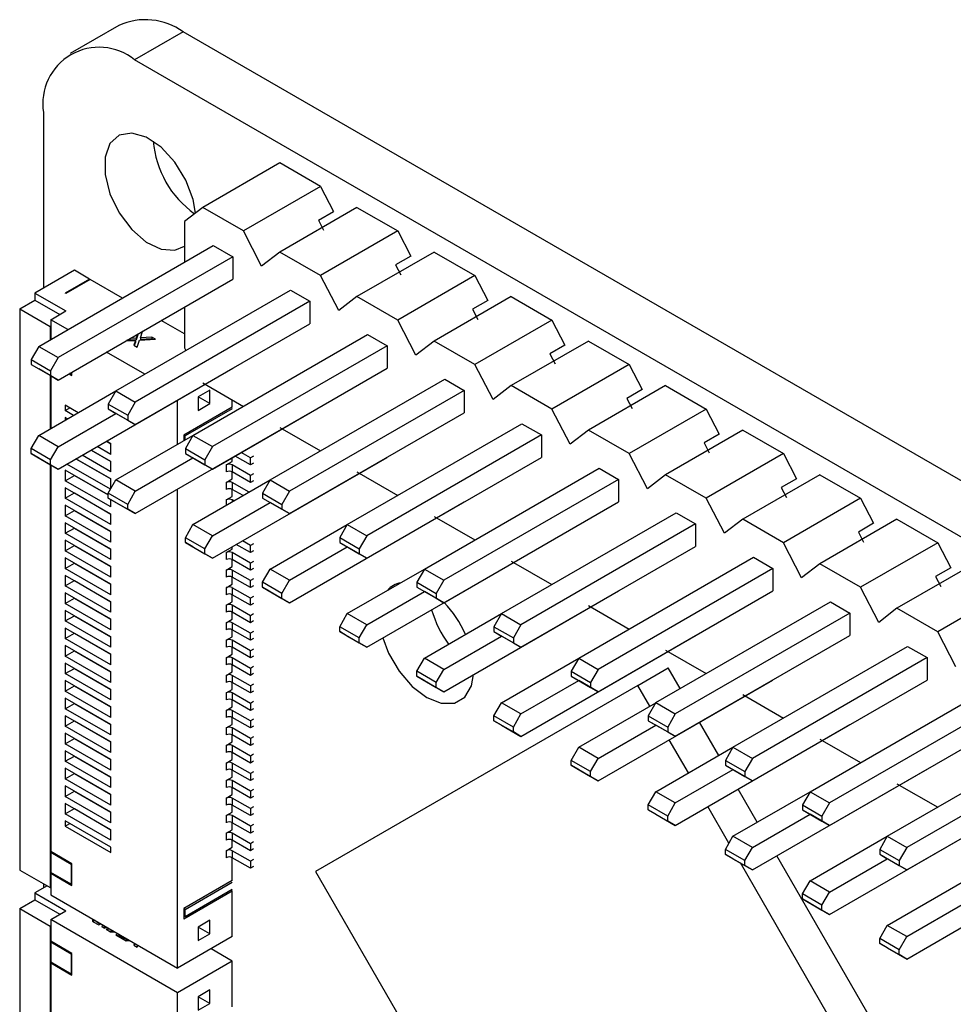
# Model space of a CAD drawing. Header units: millimetres. Extents: x 3 to 207, y 3 to 294.
# Tile 29 of 94: x 153 to 164, y 114 to 126. Entities that reach past the tile are written whole.
import ezdxf

# ---------------------------------------------------------------- set-up
doc = ezdxf.new("R2010")
doc.units = ezdxf.units.MM
doc.layers.add('几何体', color=7, linetype='Continuous')

msp = doc.modelspace()

# ---------------------------------------------------------------- linework, layer by layer
at = {"layer": '几何体'}
for p, q in [((154.6202, 125.4873), (154.0545, 125.1607)), ((155.3701, 125.413), (154.8044, 125.0864)), ((186.8147, 107.2604), (155.3701, 125.413)), ((177.383, 112.0521), (154.8044, 125.0864)), ((153.7438, 124.4739), (153.7438, 122.4301)), ((156.4951, 123.8867), (155.5971, 123.3683)), ((156.9689, 123.6132), (156.4951, 123.8867)), ((156.9689, 123.6132), (156.0709, 123.0948)), ((156.9689, 123.6132), (157.1204, 123.3216)), ((155.5971, 123.3683), (155.385, 123.2049)), ((156.0709, 123.0948), (155.5971, 123.3683)), ((157.3932, 123.3683), (156.4951, 122.8499)), ((156.9436, 123.2195), (157.1204, 123.3216)), ((157.3932, 123.3683), (157.8669, 123.0948)), ((156.9436, 123.2195), (157.0042, 123.1029)), ((155.385, 123.2049), (155.385, 122.7314)), ((156.283, 122.6865), (156.0709, 123.0948)), ((157.8669, 123.0948), (156.9689, 122.5764)), ((157.8669, 123.0948), (158.0184, 122.8032)), ((153.6879, 121.7517), (155.7208, 122.9253)), ((155.7208, 122.9253), (155.9471, 122.7947)), ((155.9471, 122.7947), (153.9142, 121.6211)), ((155.9471, 122.7947), (155.9471, 122.5334)), ((156.4951, 122.8499), (156.283, 122.6865)), ((156.9689, 122.5764), (156.4951, 122.8499)), ((158.2912, 122.8499), (157.3932, 122.3314)), ((158.0184, 122.8032), (157.8417, 122.7011)), ((158.2912, 122.8499), (158.7649, 122.5764)), ((154.103, 122.6375), (153.6434, 122.3722)), ((154.2798, 122.5355), (154.103, 122.6375)), ((157.8417, 122.7011), (157.9023, 122.5845)), ((153.9142, 121.3598), (155.9471, 122.5334)), ((154.2798, 122.5355), (153.9969, 122.3722)), ((154.2868, 122.5314), (154.004, 122.3681)), ((154.2798, 122.5273), (154.2798, 122.5355)), ((154.6627, 122.3144), (154.2868, 122.5314)), ((157.181, 122.1681), (156.9689, 122.5764)), ((158.7649, 122.5764), (157.8669, 122.0579)), ((158.7649, 122.5764), (158.9165, 122.2848)), ((154.5859, 121.2333), (156.6189, 122.4069)), ((156.6189, 122.4069), (156.8451, 122.2763)), ((153.4666, 122.1885), (153.6434, 122.2905)), ((153.6434, 122.3722), (154.0049, 122.1635)), ((153.6434, 122.3722), (153.6434, 122.2905)), ((153.6434, 122.2905), (153.9341, 122.1227)), ((154.004, 122.3681), (153.9969, 122.3722)), ((157.3932, 122.3314), (157.181, 122.1681)), ((157.8669, 122.0579), (157.3932, 122.3314)), ((159.1892, 122.3314), (158.2912, 121.813)), ((159.1892, 122.3314), (159.663, 122.0579)), ((153.4666, 122.1885), (153.821, 121.9839)), ((153.4666, 122.1885), (153.4666, 115.6562)), ((156.8451, 122.2763), (154.8122, 121.1027)), ((155.385, 122.2089), (155.385, 121.7352)), ((156.8451, 122.2763), (156.8451, 122.015)), ((158.9165, 122.2848), (158.7397, 122.1827)), ((158.7397, 122.1827), (158.8003, 122.0661)), ((153.8281, 122.0615), (154.0049, 122.1635)), ((154.0263, 121.947), (153.8281, 122.0615)), ((153.8281, 122.0615), (153.8281, 121.8326)), ((153.8281, 121.988), (153.821, 121.9839)), ((153.821, 121.9839), (153.821, 121.8286)), ((154.8122, 120.8414), (156.8451, 122.015)), ((155.385, 121.8974), (155.1152, 122.0532)), ((158.0791, 121.6497), (157.8669, 122.0579)), ((159.663, 122.0579), (158.7649, 121.5395)), ((159.663, 122.0579), (159.8145, 121.7663)), ((154.8227, 121.8486), (154.754, 121.8446)), ((154.8464, 121.8979), (154.8227, 121.8281)), ((154.8378, 121.893), (154.8227, 121.8486)), ((154.8227, 121.8486), (154.8227, 121.8281)), ((154.8626, 121.8239), (155.0488, 121.8346)), ((154.8719, 121.8514), (154.8961, 121.9228)), ((155.0063, 121.8591), (154.8719, 121.8514)), ((154.8719, 121.8514), (154.8719, 121.831)), ((155.0063, 121.8387), (154.8719, 121.831)), ((154.8903, 121.9057), (154.875, 121.9145)), ((154.8961, 121.9228), (154.8927, 121.9247)), ((155.0488, 121.8346), (155.0063, 121.8591)), ((155.0063, 121.8591), (155.0063, 121.8387)), ((155.0166, 121.8328), (155.0063, 121.8387)), ((155.484, 120.7149), (157.5169, 121.8885)), ((157.5169, 121.8885), (157.7432, 121.7579)), ((153.6879, 121.7517), (153.5995, 121.5986)), ((153.6879, 121.7517), (153.9142, 121.6211)), ((154.7039, 121.8157), (154.7054, 121.8149)), ((154.7054, 121.8149), (154.8134, 121.8211)), ((154.8227, 121.8281), (154.7147, 121.8219)), ((154.8134, 121.8211), (154.794, 121.7637)), ((154.794, 121.7637), (154.8343, 121.7405)), ((154.8134, 121.8007), (154.7998, 121.7604)), ((154.8134, 121.8211), (154.8134, 121.8007)), ((154.8343, 121.7405), (154.8626, 121.8239)), ((155.385, 121.7352), (155.4012, 121.7039)), ((157.7432, 121.7579), (155.7102, 120.5843)), ((157.7432, 121.7579), (157.7432, 121.4966)), ((158.2912, 121.813), (158.0791, 121.6497)), ((158.7649, 121.5395), (158.2912, 121.813)), ((160.0872, 121.813), (159.1892, 121.2946)), ((159.8145, 121.7663), (159.6377, 121.6643)), ((160.0872, 121.813), (160.561, 121.5395)), ((153.9142, 121.6211), (153.8258, 121.468)), ((154.9243, 121.4286), (154.4788, 121.6858)), ((159.6377, 121.6643), (159.6983, 121.5476)), ((153.5995, 121.5986), (153.8258, 121.468)), ((153.5995, 121.5986), (153.5995, 121.5415)), ((153.5995, 121.5415), (153.8258, 121.4109)), ((153.5995, 121.5415), (153.6879, 121.4904)), ((153.9142, 121.3598), (153.6879, 121.4904)), ((153.9142, 120.3228), (155.9471, 121.4964)), ((155.7102, 120.323), (157.7432, 121.4966)), ((155.9471, 121.4966), (155.9471, 121.4964)), ((158.9771, 121.1313), (158.7649, 121.5395)), ((160.561, 121.5395), (159.663, 121.0211)), ((160.561, 121.5395), (160.7125, 121.2479)), ((153.821, 121.4136), (153.821, 120.7916)), ((153.8258, 121.468), (153.8258, 121.4109)), ((153.8258, 121.4109), (153.9142, 121.3598)), ((153.8281, 121.4095), (153.8281, 120.7956)), ((154.0408, 121.4329), (154.0734, 121.414)), ((154.0663, 121.4263), (154.0478, 121.437)), ((154.0663, 121.4476), (154.0663, 121.4263)), ((154.0663, 121.4263), (154.0734, 121.4304)), ((154.0734, 121.414), (154.0734, 121.4517)), ((155.5971, 121.3269), (156.0709, 121.0534)), ((156.382, 120.1965), (158.4149, 121.3701)), ((158.4149, 121.3701), (158.6412, 121.2394)), ((159.1892, 121.2946), (158.9771, 121.1313)), ((159.663, 121.0211), (159.1892, 121.2946)), ((160.9853, 121.2946), (160.0872, 120.7762)), ((160.9853, 121.2946), (161.459, 121.0211)), ((153.6879, 120.7147), (154.5858, 121.2331)), ((154.5859, 121.2333), (154.4976, 121.0802)), ((154.5859, 121.2333), (154.8122, 121.1027)), ((155.6809, 121.2421), (155.5447, 121.1634)), ((155.5447, 121.1634), (155.5447, 121.0061)), ((155.6809, 121.0848), (155.5447, 121.1634)), ((155.6809, 121.0848), (155.6809, 121.2421)), ((158.6412, 121.2394), (156.6083, 120.0658)), ((158.6412, 121.2394), (158.6412, 120.9781)), ((160.7125, 121.2479), (160.5357, 121.1459)), ((160.5357, 121.1459), (160.5964, 121.0292)), ((153.9969, 121.0658), (153.9969, 121.0045)), ((154.1465, 120.9794), (153.9969, 121.0658)), ((153.9969, 121.0045), (154.05, 121.0352)), ((154.4976, 121.0802), (154.7238, 120.9496)), ((154.4976, 121.0802), (154.4976, 121.0231)), ((154.8122, 121.1027), (154.7238, 120.9496)), ((155.3051, 120.6115), (155.3051, 121.1257)), ((155.9415, 121.0454), (155.3758, 120.7189)), ((155.5447, 121.0061), (155.6809, 121.0848)), ((155.9415, 121.0454), (155.9415, 121.1281)), ((153.9142, 120.5841), (154.5861, 120.972)), ((154.0934, 120.9488), (153.9969, 121.0045)), ((154.0227, 120.908), (153.9969, 120.9229)), ((153.9969, 120.9229), (153.9969, 120.8931)), ((154.4976, 121.0231), (154.7238, 120.8924)), ((154.4976, 121.0231), (154.5859, 120.972)), ((154.8122, 120.8414), (154.5859, 120.972)), ((154.7238, 120.9496), (154.7238, 120.8924)), ((154.8122, 119.8044), (156.8451, 120.978)), ((155.9415, 121.025), (155.3935, 120.7087)), ((156.6083, 119.8046), (158.6412, 120.9781)), ((159.8751, 120.6129), (159.663, 121.0211)), ((161.459, 121.0211), (160.561, 120.5027)), ((161.459, 121.0211), (161.6105, 120.7295)), ((154.7238, 120.8924), (154.8122, 120.8414)), ((156.4951, 120.8085), (156.9689, 120.535)), ((157.28, 119.6781), (159.313, 120.8516)), ((159.313, 120.8516), (159.5392, 120.721)), ((153.5995, 120.5616), (153.6879, 120.7147)), ((153.9142, 120.5841), (153.6879, 120.7147)), ((154.5859, 120.1963), (155.4838, 120.7146)), ((155.3758, 120.7189), (155.3758, 120.6523)), ((155.3935, 120.7087), (155.3758, 120.7189)), ((155.3935, 120.6625), (155.3935, 120.7087)), ((155.484, 120.7149), (155.3956, 120.5618)), ((155.484, 120.7149), (155.7102, 120.5843)), ((159.5392, 120.721), (157.5063, 119.5474)), ((159.5392, 120.721), (159.5392, 120.4597)), ((160.0872, 120.7762), (159.8751, 120.6129)), ((160.561, 120.5027), (160.0872, 120.7762)), ((161.8833, 120.7762), (160.9853, 120.2578)), ((161.6105, 120.7295), (161.4338, 120.6274)), ((161.8833, 120.7762), (162.357, 120.5027)), ((153.8258, 120.431), (153.9142, 120.5841)), ((154.5273, 120.4943), (154.3692, 120.5855)), ((154.5273, 120.6167), (154.4753, 120.6467)), ((154.4753, 120.6467), (154.5273, 120.6167)), ((154.5273, 120.4943), (154.5273, 120.6167)), ((155.7102, 120.5843), (155.6219, 120.4312)), ((161.4338, 120.6274), (161.4944, 120.5108)), ((153.8258, 120.431), (153.5995, 120.5616)), ((153.5995, 120.5045), (153.5995, 120.5616)), ((153.5995, 120.5045), (153.8258, 120.3738)), ((153.6879, 120.4534), (153.5995, 120.5045)), ((154.5273, 120.2901), (154.1924, 120.4834)), ((154.5273, 120.4126), (154.2985, 120.5447)), ((154.2985, 120.5447), (154.5273, 120.4126)), ((155.3956, 120.5618), (155.6219, 120.4312)), ((155.3956, 120.5618), (155.3956, 120.5046)), ((155.3956, 120.5046), (155.6219, 120.374)), ((155.3956, 120.5046), (155.484, 120.4536)), ((155.7102, 119.286), (157.7432, 120.4596)), ((155.9415, 120.4126), (155.9415, 120.4563)), ((156.1536, 120.3718), (155.9744, 120.4753)), ((156.1536, 120.4535), (156.0451, 120.5161)), ((156.189, 120.4739), (156.1536, 120.4535)), ((157.5063, 119.2861), (159.5392, 120.4597)), ((160.7731, 120.0944), (160.561, 120.5027)), ((162.357, 120.5027), (161.459, 119.9843)), ((162.357, 120.5027), (162.5086, 120.2111)), ((153.6879, 120.4534), (153.9142, 120.3228)), ((153.821, 120.3766), (153.821, 115.4516)), ((153.8258, 120.3738), (153.8258, 120.431)), ((153.9142, 120.3228), (153.8258, 120.3738)), ((153.8281, 120.3725), (153.8281, 115.8716)), ((154.5235, 120.0882), (154.0156, 120.3814)), ((154.5273, 120.2085), (154.1217, 120.4426)), ((154.1217, 120.4426), (154.5273, 120.2084)), ((154.1737, 120.4126), (154.1737, 120.4125)), ((154.5273, 120.2901), (154.5273, 120.4126)), ((154.8122, 120.0657), (155.4841, 120.4535)), ((155.7102, 120.323), (155.484, 120.4536)), ((155.6219, 120.4312), (155.6219, 120.374)), ((155.6219, 120.374), (155.7102, 120.323)), ((155.8708, 120.3718), (155.9415, 120.4126)), ((155.8708, 120.3718), (155.8708, 120.2901)), ((156.1536, 120.2493), (155.9415, 120.3718)), ((155.9415, 120.3718), (155.9415, 120.2901)), ((156.1536, 120.3718), (156.1536, 120.4535)), ((156.189, 120.3922), (156.1536, 120.3718)), ((154.4976, 120.0215), (153.9969, 120.3105)), ((153.9969, 120.3105), (153.9969, 120.188)), ((153.9969, 120.188), (154.103, 120.2492)), ((154.103, 120.2492), (154.4976, 120.0215)), ((155.9415, 120.2085), (155.9415, 120.2901)), ((156.1536, 120.1677), (155.9415, 120.2901)), ((156.189, 120.2697), (156.1536, 120.2493)), ((156.1536, 120.1677), (156.1536, 120.2493)), ((157.3932, 120.2901), (157.8669, 120.0166)), ((158.178, 119.1596), (160.211, 120.3332)), ((160.211, 120.3332), (160.4373, 120.2026)), ((160.9853, 120.2578), (160.7731, 120.0944)), ((161.459, 119.9843), (160.9853, 120.2578)), ((162.7813, 120.2578), (161.8833, 119.7393)), ((162.7813, 120.2578), (163.2551, 119.9843)), ((154.5273, 119.8819), (153.9969, 120.188)), ((154.1737, 120.2084), (154.1737, 120.2084)), ((154.4976, 120.0432), (154.5859, 120.1963)), ((154.5273, 120.0947), (154.5273, 120.2085)), ((154.8122, 120.0657), (154.5859, 120.1963)), ((155.484, 119.6779), (156.3818, 120.1962)), ((155.8708, 120.1677), (155.9415, 120.2085)), ((155.8708, 120.1677), (155.8708, 120.086)), ((156.1369, 120.0548), (155.9415, 120.1677)), ((155.9415, 120.1677), (155.9415, 120.086)), ((156.189, 120.1881), (156.1536, 120.1677)), ((156.382, 120.1965), (156.2936, 120.0434)), ((156.382, 120.1965), (156.6083, 120.0658)), ((160.4373, 120.2026), (158.4043, 119.029)), ((160.4373, 120.2026), (160.4373, 119.9413)), ((162.5086, 120.2111), (162.3318, 120.109)), ((154.5273, 119.8002), (153.9969, 120.1064)), ((153.9969, 120.1064), (153.9969, 119.9839)), ((153.9969, 119.9839), (154.103, 120.0451)), ((154.103, 120.0451), (154.5273, 119.8002)), ((154.1737, 120.0043), (154.1737, 120.0043)), ((154.7238, 119.9126), (154.4976, 120.0432)), ((154.4976, 119.9861), (154.4976, 120.0432)), ((154.7238, 119.9126), (154.8122, 120.0657)), ((155.3051, 114.5132), (155.3051, 120.0889)), ((155.8708, 119.9635), (155.9415, 120.0043)), ((155.9415, 120.0043), (155.9415, 120.086)), ((156.0662, 120.014), (155.9415, 120.086)), ((156.2936, 120.0434), (156.5199, 119.9128)), ((156.2936, 120.0434), (156.2936, 119.9862)), ((156.6083, 120.0658), (156.5199, 119.9128)), ((162.3318, 120.109), (162.3924, 119.9924)), ((154.5273, 119.6777), (153.9969, 119.9839)), ((154.5273, 119.5961), (153.9969, 119.9022)), ((153.9969, 119.9022), (153.9969, 119.7797)), ((154.4976, 119.9861), (154.7238, 119.8554)), ((154.5859, 119.935), (154.4976, 119.9861)), ((154.5273, 119.8819), (154.5273, 119.9689)), ((154.5859, 119.935), (154.8122, 119.8044)), ((154.7238, 119.8554), (154.7238, 119.9126)), ((155.7102, 119.5473), (156.3821, 119.9351)), ((155.8708, 119.9635), (155.8708, 119.9012)), ((155.9601, 119.9528), (155.9415, 119.9635)), ((155.9415, 119.9635), (155.9415, 119.942)), ((156.2936, 119.9862), (156.5199, 119.8556)), ((156.2936, 119.9862), (156.382, 119.9352)), ((156.6083, 119.8046), (156.382, 119.9352)), ((156.5199, 119.9128), (156.5199, 119.8556)), ((156.6083, 118.7675), (158.6412, 119.9411)), ((158.4043, 118.7677), (160.4373, 119.9413)), ((161.6712, 119.576), (161.459, 119.9843)), ((163.2551, 119.9843), (162.357, 119.4658)), ((163.2551, 119.9843), (163.4066, 119.6927)), ((153.9969, 119.7797), (154.103, 119.841)), ((154.5273, 119.4736), (153.9969, 119.7797)), ((154.103, 119.841), (154.5273, 119.596)), ((154.1737, 119.8002), (154.1737, 119.8001)), ((154.5273, 119.6777), (154.5273, 119.8002)), ((154.8122, 119.8044), (154.7238, 119.8554)), ((156.5199, 119.8556), (156.6083, 119.8046)), ((158.2912, 119.7717), (158.7649, 119.4982)), ((159.0761, 118.6412), (161.109, 119.8148)), ((161.109, 119.8148), (161.3353, 119.6842)), ((154.5273, 119.3919), (153.9969, 119.6981)), ((153.9969, 119.6981), (153.9969, 119.5756)), ((155.3956, 119.5248), (155.484, 119.6779)), ((155.7102, 119.5473), (155.484, 119.6779)), ((156.382, 119.1595), (157.2799, 119.6778)), ((157.28, 119.6781), (157.1916, 119.525)), ((157.28, 119.6781), (157.5063, 119.5474)), ((161.3353, 119.6842), (159.3023, 118.5106)), ((161.3353, 119.6842), (161.3353, 119.4229)), ((161.8833, 119.7393), (161.6712, 119.576)), ((162.357, 119.4658), (161.8833, 119.7393)), ((163.6793, 119.7393), (162.7813, 119.2209)), ((163.4066, 119.6927), (163.2298, 119.5906)), ((163.6793, 119.7393), (164.1531, 119.4658)), ((153.9969, 119.5756), (154.103, 119.6368)), ((154.5273, 119.2694), (153.9969, 119.5756)), ((154.103, 119.6368), (154.5273, 119.3919)), ((154.1737, 119.596), (154.1737, 119.596)), ((154.5273, 119.4736), (154.5273, 119.5961)), ((155.6219, 119.3942), (155.7102, 119.5473)), ((157.5063, 119.5474), (157.4179, 119.3943)), ((163.2298, 119.5906), (163.2904, 119.474)), ((154.5273, 119.1878), (153.9969, 119.4939)), ((153.9969, 119.4939), (153.9969, 119.3715)), ((153.9969, 119.3715), (154.103, 119.4327)), ((154.103, 119.4327), (154.5273, 119.1878)), ((155.6219, 119.3942), (155.3956, 119.5248)), ((155.3956, 119.4676), (155.3956, 119.5248)), ((155.3956, 119.4676), (155.6219, 119.337)), ((155.484, 119.4166), (155.3956, 119.4676)), ((156.1536, 119.3511), (155.9884, 119.4465)), ((156.1536, 119.4328), (156.0591, 119.4874)), ((156.189, 119.4532), (156.1536, 119.4328)), ((156.1536, 119.3511), (156.1536, 119.4328)), ((157.1916, 119.525), (157.4179, 119.3943)), ((157.1916, 119.525), (157.1916, 119.4678)), ((157.1916, 119.4678), (157.4179, 119.3372)), ((157.1916, 119.4678), (157.28, 119.4168)), ((162.5692, 119.0576), (162.357, 119.4658)), ((164.1531, 119.4658), (163.2551, 118.9474)), ((164.1531, 119.4658), (164.3046, 119.1742)), ((154.5273, 119.0653), (153.9969, 119.3715)), ((154.1737, 119.3919), (154.1737, 119.3919)), ((154.5273, 119.2694), (154.5273, 119.3919)), ((155.484, 119.4166), (155.7102, 119.286)), ((155.6219, 119.337), (155.6219, 119.3942)), ((155.7102, 119.286), (155.6219, 119.337)), ((155.8708, 119.3511), (155.9415, 119.3919)), ((155.8708, 119.3511), (155.8708, 119.2695)), ((155.9415, 119.3919), (155.9415, 119.4195)), ((156.1536, 119.2287), (155.9415, 119.3511)), ((155.9415, 119.3511), (155.9415, 119.2695)), ((156.189, 119.3715), (156.1536, 119.3511)), ((156.6083, 119.0288), (157.2801, 119.4167)), ((157.5063, 119.2861), (157.28, 119.4168)), ((157.4179, 119.3943), (157.4179, 119.3372)), ((157.4179, 119.3372), (157.5063, 119.2861)), ((157.5063, 118.2491), (159.5392, 119.4227)), ((159.3023, 118.2493), (161.3353, 119.4229)), ((154.5273, 118.9837), (153.9969, 119.2898)), ((153.9969, 119.2898), (153.9969, 119.1673)), ((153.9969, 119.1673), (154.103, 119.2286)), ((154.103, 119.2286), (154.5273, 118.9836)), ((155.9415, 119.1878), (155.9415, 119.2695)), ((156.1536, 119.147), (155.9415, 119.2695)), ((156.189, 119.2491), (156.1536, 119.2287)), ((156.1536, 119.147), (156.1536, 119.2287)), ((159.1892, 119.2532), (159.663, 118.9798)), ((159.9741, 118.1228), (162.007, 119.2964)), ((162.007, 119.2964), (162.2333, 119.1658)), ((162.7813, 119.2209), (162.5692, 119.0576)), ((163.2551, 118.9474), (162.7813, 119.2209)), ((164.5774, 119.2209), (163.6793, 118.7025)), ((154.5273, 118.8612), (153.9969, 119.1673)), ((154.5273, 118.7795), (153.9969, 119.0857)), ((153.9969, 119.0857), (153.9969, 118.9632)), ((154.1737, 119.1878), (154.1737, 119.1877)), ((154.5273, 119.0653), (154.5273, 119.1878)), ((155.8708, 119.147), (155.9415, 119.1878)), ((155.8708, 119.147), (155.8708, 119.0653)), ((156.1536, 119.0245), (155.9415, 119.147)), ((155.9415, 119.147), (155.9415, 119.0653)), ((156.189, 119.1674), (156.1536, 119.147)), ((156.2936, 119.0064), (156.382, 119.1595)), ((156.6083, 119.0288), (156.382, 119.1595)), ((157.28, 118.641), (158.1779, 119.1594)), ((158.178, 119.1596), (158.0897, 119.0065)), ((158.178, 119.1596), (158.4043, 119.029)), ((162.2333, 119.1658), (160.2004, 117.9922)), ((162.2333, 119.1658), (162.2333, 118.9045)), ((164.3046, 119.1742), (164.1278, 119.0722)), ((153.9969, 118.9632), (154.103, 119.0244)), ((154.103, 119.0244), (154.5273, 118.7795)), ((154.1737, 118.9836), (154.1737, 118.9836)), ((154.5273, 118.8612), (154.5273, 118.9837)), ((155.8708, 118.9428), (155.9415, 118.9837)), ((155.9415, 118.9837), (155.9415, 119.0653)), ((156.1536, 118.9429), (155.9415, 119.0653)), ((156.189, 119.0449), (156.1536, 119.0245)), ((156.1536, 118.9429), (156.1536, 119.0245)), ((156.5199, 118.8757), (156.2936, 119.0064)), ((156.2936, 118.9492), (156.2936, 119.0064)), ((156.5199, 118.8757), (156.6083, 119.0288)), ((158.0897, 119.0065), (158.3159, 118.8759)), ((158.0897, 119.0065), (158.0897, 118.9494)), ((158.4043, 119.029), (158.3159, 118.8759)), ((164.1278, 119.0722), (164.1885, 118.9555)), ((154.5273, 118.657), (153.9969, 118.9632)), ((154.5273, 118.5754), (153.9969, 118.8815)), ((153.9969, 118.8815), (153.9969, 118.7591)), ((155.8708, 118.9428), (155.8708, 118.8612)), ((156.1536, 118.8204), (155.9415, 118.9428)), ((155.9415, 118.9428), (155.9415, 118.8612)), ((155.9415, 118.7795), (155.9415, 118.8612)), ((156.1536, 118.7387), (155.9415, 118.8612)), ((156.189, 118.9633), (156.1536, 118.9429)), ((156.2936, 118.9492), (156.5199, 118.8186)), ((156.382, 118.8982), (156.2936, 118.9492)), ((156.382, 118.8982), (156.6083, 118.7675)), ((156.5199, 118.8186), (156.5199, 118.8757)), ((157.5063, 118.5104), (158.1782, 118.8983)), ((158.0897, 118.9494), (158.3159, 118.8188)), ((158.0897, 118.9494), (158.178, 118.8983)), ((158.4043, 118.7677), (158.178, 118.8983)), ((158.3159, 118.8759), (158.3159, 118.8188)), ((158.4043, 117.7307), (160.4373, 118.9043)), ((160.2004, 117.7309), (162.2333, 118.9045)), ((163.4672, 118.5392), (163.2551, 118.9474)), ((165.0511, 118.9474), (164.1531, 118.429)), ((153.9969, 118.7591), (154.103, 118.8203)), ((154.5273, 118.4529), (153.9969, 118.7591)), ((154.103, 118.8203), (154.5273, 118.5754)), ((154.1737, 118.7795), (154.1737, 118.7795)), ((154.5273, 118.657), (154.5273, 118.7795)), ((155.8708, 118.7387), (155.9415, 118.7795)), ((155.8708, 118.7387), (155.8708, 118.6571)), ((156.1536, 118.6163), (155.9415, 118.7387)), ((155.9415, 118.7387), (155.9415, 118.6571)), ((156.189, 118.8408), (156.1536, 118.8204)), ((156.1536, 118.7387), (156.1536, 118.8204)), ((156.189, 118.7591), (156.1536, 118.7387)), ((156.6083, 118.7675), (156.5199, 118.8186)), ((158.3159, 118.8188), (158.4043, 118.7677)), ((160.8721, 117.6044), (162.9051, 118.778)), ((162.9051, 118.778), (163.1313, 118.6473)), ((154.5273, 118.3713), (153.9969, 118.6774)), ((153.9969, 118.6774), (153.9969, 118.5549)), ((155.9415, 118.5754), (155.9415, 118.6571)), ((156.1536, 118.5346), (155.9415, 118.6571)), ((156.189, 118.6367), (156.1536, 118.6163)), ((157.1916, 118.488), (157.28, 118.641)), ((157.5063, 118.5104), (157.28, 118.641)), ((158.178, 118.1226), (159.0759, 118.641)), ((159.0761, 118.6412), (158.9877, 118.4881)), ((159.0761, 118.6412), (159.3023, 118.5106)), ((160.0872, 118.7348), (160.561, 118.4613)), ((163.1313, 118.6473), (161.0984, 117.4738)), ((163.1313, 118.6473), (163.1313, 118.386)), ((163.6793, 118.7025), (163.4672, 118.5392)), ((164.1531, 118.429), (163.6793, 118.7025)), ((153.9969, 118.5549), (154.103, 118.6162)), ((154.5273, 118.2488), (153.9969, 118.5549)), ((154.103, 118.6162), (154.5273, 118.3712)), ((154.1737, 118.5754), (154.1737, 118.5753)), ((154.5273, 118.4529), (154.5273, 118.5754)), ((155.8708, 118.5346), (155.9415, 118.5754)), ((155.8708, 118.5346), (155.8708, 118.4529)), ((156.1536, 118.4121), (155.9415, 118.5346)), ((155.9415, 118.5346), (155.9415, 118.4529)), ((156.1536, 118.5346), (156.1536, 118.6163)), ((156.189, 118.555), (156.1536, 118.5346)), ((157.4179, 118.3573), (157.5063, 118.5104)), ((159.3023, 118.5106), (159.214, 118.3575)), ((153.9969, 118.4733), (153.9969, 118.3508)), ((154.5273, 118.1671), (153.9969, 118.4733)), ((153.9969, 118.3508), (154.103, 118.412)), ((154.103, 118.412), (154.5273, 118.1671)), ((155.9415, 118.3713), (155.9415, 118.4529)), ((156.1536, 118.3305), (155.9415, 118.4529)), ((156.189, 118.4325), (156.1536, 118.4121)), ((156.1536, 118.3305), (156.1536, 118.4121)), ((157.4179, 118.3573), (157.1916, 118.488)), ((157.1916, 118.4308), (157.1916, 118.488)), ((157.1916, 118.4308), (157.4179, 118.3002)), ((157.28, 118.3798), (157.1916, 118.4308)), ((158.9877, 118.4881), (159.214, 118.3575)), ((158.9877, 118.4881), (158.9877, 118.431)), ((158.9877, 118.431), (159.214, 118.3003)), ((158.9877, 118.431), (159.0761, 118.3799)), ((164.3652, 118.0208), (164.1531, 118.429)), ((154.5273, 118.0446), (153.9969, 118.3508)), ((154.1737, 118.3712), (154.1737, 118.3712)), ((154.5273, 118.2488), (154.5273, 118.3713)), ((155.8708, 118.3304), (155.9415, 118.3713)), ((155.8708, 118.3304), (155.8708, 118.2488)), ((156.1536, 118.208), (155.9415, 118.3304)), ((155.9415, 118.3304), (155.9415, 118.2488)), ((156.189, 118.3509), (156.1536, 118.3305)), ((157.28, 118.3798), (157.5063, 118.2491)), ((157.4179, 118.3002), (157.4179, 118.3573)), ((157.5063, 118.2491), (157.4179, 118.3002)), ((158.4043, 117.992), (159.0762, 118.3799)), ((159.3023, 118.2493), (159.0761, 118.3799)), ((159.214, 118.3575), (159.214, 118.3003)), ((159.214, 118.3003), (159.3023, 118.2493)), ((159.3023, 117.2123), (161.3353, 118.3859)), ((161.0984, 117.2125), (163.1313, 118.386)), ((153.9969, 118.2691), (153.9969, 118.1467)), ((154.5273, 117.963), (153.9969, 118.2691)), ((153.9969, 118.1467), (154.103, 118.2079)), ((154.103, 118.2079), (154.5273, 117.963)), ((154.1737, 118.1671), (154.1737, 118.1671)), ((154.5273, 118.0446), (154.5273, 118.1671)), ((155.8708, 118.1263), (155.9415, 118.1671)), ((155.9415, 118.1671), (155.9415, 118.2488)), ((156.1536, 118.1263), (155.9415, 118.2488)), ((156.189, 118.2284), (156.1536, 118.208)), ((156.1536, 118.1263), (156.1536, 118.208)), ((160.9853, 118.2164), (161.459, 117.9429)), ((161.7701, 117.086), (163.8031, 118.2595)), ((163.8031, 118.2595), (164.0294, 118.1289)), ((154.5273, 117.8405), (153.9969, 118.1467)), ((153.9969, 118.065), (153.9969, 117.9425)), ((154.5273, 117.7588), (153.9969, 118.065)), ((155.8708, 118.1263), (155.8708, 118.0447)), ((156.1536, 118.0038), (155.9415, 118.1263)), ((155.9415, 118.1263), (155.9415, 118.0447)), ((156.189, 118.1467), (156.1536, 118.1263)), ((158.0897, 117.9695), (158.178, 118.1226)), ((158.4043, 117.992), (158.178, 118.1226)), ((159.0761, 117.6042), (159.974, 118.1225)), ((159.9741, 118.1228), (159.8857, 117.9697)), ((159.9741, 118.1228), (160.2004, 117.9922)), ((164.0294, 118.1289), (161.9964, 116.9553)), ((164.0294, 118.1289), (164.0294, 117.8676)), ((153.9969, 117.9425), (154.103, 118.0037)), ((154.5273, 117.6364), (153.9969, 117.9425)), ((154.103, 118.0037), (154.5273, 117.7588)), ((154.1737, 117.9629), (154.1737, 117.9629)), ((154.5273, 117.8405), (154.5273, 117.963)), ((155.8708, 117.9222), (155.9415, 117.963)), ((155.9415, 117.963), (155.9415, 118.0447)), ((156.1536, 117.9222), (155.9415, 118.0447)), ((156.189, 118.0243), (156.1536, 118.0038)), ((156.1536, 118.0038), (156.1536, 117.9222)), ((156.189, 117.9426), (156.1536, 117.9222)), ((158.3159, 117.8389), (158.0897, 117.9695)), ((158.0897, 117.9124), (158.0897, 117.9695)), ((158.3159, 117.8389), (158.4043, 117.992)), ((159.8857, 117.9697), (160.112, 117.8391)), ((159.8857, 117.9697), (159.8857, 117.9125)), ((160.2004, 117.9922), (160.112, 117.8391)), ((160.6621, 117.8059), (161.0156, 118.01)), ((161.1554, 117.7679), (161.0156, 118.01)), ((153.9969, 117.8609), (153.9969, 117.7384)), ((154.5273, 117.5547), (153.9969, 117.8609)), ((155.8708, 117.9222), (155.8708, 117.8405)), ((156.1536, 117.7997), (155.9415, 117.9222)), ((155.9415, 117.9222), (155.9415, 117.8405)), ((155.9415, 117.7589), (155.9415, 117.8405)), ((156.1536, 117.7181), (155.9415, 117.8405)), ((156.189, 117.8201), (156.1536, 117.7997)), ((158.0897, 117.9124), (158.3159, 117.7817)), ((158.178, 117.8613), (158.0897, 117.9124)), ((158.178, 117.8613), (158.4043, 117.7307)), ((158.3159, 117.7817), (158.3159, 117.8389)), ((159.3023, 117.4736), (159.9742, 117.8614)), ((159.8857, 117.9125), (160.112, 117.7819)), ((159.8857, 117.9125), (159.9741, 117.8615)), ((160.2004, 117.7309), (159.9741, 117.8615)), ((160.112, 117.8391), (160.112, 117.7819)), ((160.2004, 116.6939), (162.2333, 117.8675)), ((161.9964, 116.694), (164.0294, 117.8676)), ((153.9969, 117.7384), (154.103, 117.7996)), ((154.5273, 117.4322), (153.9969, 117.7384)), ((154.103, 117.7996), (154.5273, 117.5547)), ((154.1737, 117.7588), (154.1737, 117.7588)), ((154.5273, 117.6364), (154.5273, 117.7588)), ((155.8708, 117.718), (155.9415, 117.7589)), ((155.8708, 117.718), (155.8708, 117.6364)), ((156.1536, 117.5956), (155.9415, 117.718)), ((155.9415, 117.718), (155.9415, 117.6364)), ((156.1536, 117.7997), (156.1536, 117.7181)), ((156.189, 117.7385), (156.1536, 117.7181)), ((160.6621, 117.8059), (156.912, 115.6403)), ((158.4043, 117.7307), (158.3159, 117.7817)), ((160.112, 117.7819), (160.2004, 117.7309)), ((160.8019, 117.5637), (160.6621, 117.8059)), ((162.6682, 116.5675), (164.7011, 117.7411)), ((153.9969, 117.6567), (153.9969, 117.5342)), ((154.5273, 117.3506), (153.9969, 117.6567)), ((153.9969, 117.5342), (154.103, 117.5955)), ((154.103, 117.5955), (154.5273, 117.3506)), ((155.9415, 117.5547), (155.9415, 117.6364)), ((156.1536, 117.5139), (155.9415, 117.6364)), ((156.189, 117.616), (156.1536, 117.5956)), ((156.1536, 117.5956), (156.1536, 117.5139)), ((158.9877, 117.4511), (159.0761, 117.6042)), ((159.3023, 117.4736), (159.0761, 117.6042)), ((159.9741, 117.0858), (160.872, 117.6041)), ((160.8721, 117.6044), (160.7837, 117.4513)), ((160.8721, 117.6044), (161.0984, 117.4738)), ((161.8833, 117.698), (162.357, 117.4245)), ((164.9274, 117.6105), (162.8944, 116.4369)), ((154.5273, 117.2281), (153.9969, 117.5342)), ((154.1737, 117.5547), (154.1737, 117.5547)), ((154.5273, 117.4322), (154.5273, 117.5547)), ((155.8708, 117.5139), (155.9415, 117.5547)), ((155.8708, 117.5139), (155.8708, 117.4322)), ((156.1536, 117.3914), (155.9415, 117.5139)), ((155.9415, 117.5139), (155.9415, 117.4322)), ((156.189, 117.5343), (156.1536, 117.5139)), ((153.9969, 117.4526), (153.9969, 117.3301)), ((154.5273, 117.1464), (153.9969, 117.4526)), ((153.9969, 117.3301), (154.103, 117.3913)), ((154.103, 117.3913), (154.5273, 117.1464)), ((155.9415, 117.3506), (155.9415, 117.4322)), ((156.1536, 117.3098), (155.9415, 117.4322)), ((156.189, 117.4119), (156.1536, 117.3914)), ((156.1536, 117.3914), (156.1536, 117.3098)), ((159.214, 117.3205), (158.9877, 117.4511)), ((158.9877, 117.394), (158.9877, 117.4511)), ((158.9877, 117.394), (159.214, 117.2633)), ((159.0761, 117.3429), (158.9877, 117.394)), ((159.214, 117.3205), (159.3023, 117.4736)), ((160.7837, 117.4513), (161.01, 117.3207)), ((160.7837, 117.4513), (160.7837, 117.3941)), ((160.7837, 117.3941), (161.01, 117.2635)), ((160.7837, 117.3941), (160.8721, 117.3431)), ((161.0984, 117.4738), (161.01, 117.3207)), ((161.6044, 116.9901), (161.3817, 117.3759)), ((154.5273, 117.024), (153.9969, 117.3301)), ((153.9969, 117.2485), (153.9969, 117.126)), ((154.5273, 116.9423), (153.9969, 117.2485)), ((154.1737, 117.3505), (154.1737, 117.3505)), ((154.5273, 117.2281), (154.5273, 117.3506)), ((155.8708, 117.3098), (155.9415, 117.3506)), ((155.8708, 117.3098), (155.8708, 117.2281)), ((156.1536, 117.1873), (155.9415, 117.3098)), ((155.9415, 117.3098), (155.9415, 117.2281)), ((156.189, 117.3302), (156.1536, 117.3098)), ((159.0761, 117.3429), (159.3023, 117.2123)), ((159.214, 117.2633), (159.214, 117.3205)), ((159.3023, 117.2123), (159.214, 117.2633)), ((160.2004, 116.9552), (160.8722, 117.343)), ((161.0984, 117.2125), (160.8721, 117.3431)), ((161.01, 117.3207), (161.01, 117.2635)), ((161.01, 117.2635), (161.0984, 117.2125)), ((161.0984, 116.1755), (163.1313, 117.349)), ((162.8944, 116.1756), (164.9274, 117.3492)), ((153.9969, 117.126), (154.103, 117.1872)), ((154.103, 117.1872), (154.5273, 116.9423)), ((154.1737, 117.1464), (154.1737, 117.1464)), ((154.5273, 117.024), (154.5273, 117.1464)), ((155.8708, 117.1056), (155.9415, 117.1465)), ((155.9415, 117.1465), (155.9415, 117.2281)), ((156.1536, 117.1057), (155.9415, 117.2281)), ((156.189, 117.2077), (156.1536, 117.1873)), ((156.1536, 117.1873), (156.1536, 117.1057)), ((161.2509, 116.786), (161.0282, 117.1718)), ((162.7813, 117.1796), (163.2551, 116.9061)), ((163.5662, 116.0491), (165.5991, 117.2227)), ((154.5273, 116.8198), (153.9969, 117.126)), ((153.9969, 117.0443), (153.9969, 116.9218)), ((154.5273, 116.7382), (153.9969, 117.0443)), ((155.8708, 117.1056), (155.8708, 117.024)), ((156.1536, 116.9832), (155.9415, 117.1056)), ((155.9415, 117.1056), (155.9415, 117.024)), ((155.9415, 116.9423), (155.9415, 117.024)), ((156.1536, 116.9015), (155.9415, 117.024)), ((156.189, 117.1261), (156.1536, 117.1057)), ((159.8857, 116.9327), (159.9741, 117.0858)), ((160.2004, 116.9552), (159.9741, 117.0858)), ((160.8721, 116.5674), (161.77, 117.0857)), ((161.7701, 117.086), (161.6818, 116.9329)), ((161.7701, 117.086), (161.9964, 116.9553)), ((165.8254, 117.0921), (163.7925, 115.9185)), ((153.9969, 116.9218), (154.103, 116.9831)), ((154.5273, 116.6157), (153.9969, 116.9218)), ((154.103, 116.9831), (154.5273, 116.7381)), ((154.1737, 116.9423), (154.1737, 116.9423)), ((154.5273, 116.8198), (154.5273, 116.9423)), ((155.8708, 116.9015), (155.9415, 116.9423)), ((156.189, 117.0036), (156.1536, 116.9832)), ((156.1536, 116.9832), (156.1536, 116.9015)), ((156.189, 116.9219), (156.1536, 116.9015)), ((160.112, 116.8021), (159.8857, 116.9327)), ((159.8857, 116.8755), (159.8857, 116.9327)), ((160.112, 116.8021), (160.2004, 116.9552)), ((161.6818, 116.9329), (161.908, 116.8022)), ((161.6818, 116.9329), (161.6818, 116.8757)), ((161.9964, 116.9553), (161.908, 116.8022)), ((153.9969, 116.8402), (153.9969, 116.7177)), ((154.5273, 116.534), (153.9969, 116.8402)), ((155.8708, 116.9015), (155.8708, 116.8198)), ((156.1536, 116.779), (155.9415, 116.9015)), ((155.9415, 116.9015), (155.9415, 116.8198)), ((155.9415, 116.7382), (155.9415, 116.8198)), ((156.1536, 116.6974), (155.9415, 116.8198)), ((156.189, 116.7994), (156.1536, 116.779)), ((159.8857, 116.8755), (160.112, 116.7449)), ((159.9741, 116.8245), (159.8857, 116.8755)), ((159.9741, 116.8245), (160.2004, 116.6939)), ((160.112, 116.7449), (160.112, 116.8021)), ((161.0984, 116.4367), (161.7703, 116.8246)), ((161.6818, 116.8757), (161.908, 116.7451)), ((161.6818, 116.8757), (161.7701, 116.8247)), ((161.9964, 116.694), (161.7701, 116.8247)), ((161.908, 116.8022), (161.908, 116.7451)), ((161.9964, 115.657), (164.0294, 116.8306)), ((163.7925, 115.6572), (165.8254, 116.8308)), ((153.9969, 116.7177), (154.103, 116.7789)), ((154.5273, 116.4116), (153.9969, 116.7177)), ((154.103, 116.7789), (154.5273, 116.534)), ((154.1737, 116.7381), (154.1737, 116.7381)), ((154.5273, 116.6157), (154.5273, 116.7382)), ((155.8708, 116.6974), (155.9415, 116.7382)), ((155.8708, 116.6974), (155.8708, 116.6157)), ((156.1536, 116.5749), (155.9415, 116.6974)), ((155.9415, 116.6974), (155.9415, 116.6157)), ((156.1536, 116.779), (156.1536, 116.6974)), ((156.189, 116.7178), (156.1536, 116.6974)), ((160.2004, 116.6939), (160.112, 116.7449)), ((161.908, 116.7451), (161.9964, 116.694)), ((153.9969, 116.6361), (153.9969, 116.5136)), ((154.5273, 116.3299), (153.9969, 116.6361)), ((153.9969, 116.5136), (154.103, 116.5748)), ((154.103, 116.5748), (154.5273, 116.3299)), ((155.9415, 116.534), (155.9415, 116.6157)), ((156.1536, 116.4932), (155.9415, 116.6157)), ((156.189, 116.5953), (156.1536, 116.5749)), ((156.1536, 116.5749), (156.1536, 116.4932)), ((160.7837, 116.4143), (160.8721, 116.5674)), ((161.0984, 116.4367), (160.8721, 116.5674)), ((161.7701, 116.0489), (162.668, 116.5673)), ((162.0534, 116.2125), (161.8307, 116.5982)), ((162.6682, 116.5675), (162.5798, 116.4144)), ((162.6682, 116.5675), (162.8944, 116.4369)), ((163.6793, 116.6612), (164.1531, 116.3877)), ((154.5273, 116.2074), (153.9969, 116.5136)), ((154.1737, 116.534), (154.1737, 116.534)), ((154.5273, 116.4116), (154.5273, 116.534)), ((155.8708, 116.4932), (155.9415, 116.534)), ((155.8708, 116.4932), (155.8708, 116.4116)), ((156.1536, 116.3708), (155.9415, 116.4932)), ((155.9415, 116.4932), (155.9415, 116.4116)), ((156.189, 116.5137), (156.1536, 116.4932)), ((153.9969, 116.4319), (153.9969, 116.3094)), ((154.5273, 116.1258), (153.9969, 116.4319)), ((153.9969, 116.3094), (154.103, 116.3707)), ((154.103, 116.3707), (154.5273, 116.1257)), ((155.8708, 116.2891), (155.9415, 116.3299)), ((155.9415, 116.3299), (155.9415, 116.4116)), ((156.1536, 116.2891), (155.9415, 116.4116)), ((156.189, 116.3912), (156.1536, 116.3708)), ((156.1536, 116.3708), (156.1536, 116.2891)), ((161.01, 116.2837), (160.7837, 116.4143)), ((160.7837, 116.3571), (160.7837, 116.4143)), ((160.7837, 116.3571), (161.01, 116.2265)), ((160.8721, 116.3061), (160.7837, 116.3571)), ((161.01, 116.2837), (161.0984, 116.4367)), ((161.7233, 115.9678), (161.4772, 116.3941)), ((162.5798, 116.4144), (162.8061, 116.2838)), ((162.5798, 116.4144), (162.5798, 116.3573)), ((162.5798, 116.3573), (162.8061, 116.2267)), ((162.5798, 116.3573), (162.6682, 116.3062)), ((162.8944, 116.4369), (162.8061, 116.2838)), ((154.5273, 116.0033), (153.9969, 116.3094)), ((154.5273, 115.9216), (153.9969, 116.2278)), ((153.9969, 116.2278), (153.9969, 116.1665)), ((154.1737, 116.3299), (154.1737, 116.3298)), ((154.5273, 116.2074), (154.5273, 116.3299)), ((155.8708, 116.2891), (155.8708, 116.2074)), ((156.1536, 116.1666), (155.9415, 116.2891)), ((155.9415, 116.2891), (155.9415, 116.2074)), ((156.189, 116.3095), (156.1536, 116.2891)), ((160.8721, 116.3061), (161.0984, 116.1755)), ((161.01, 116.2265), (161.01, 116.2837)), ((161.0984, 116.1755), (161.01, 116.2265)), ((161.9964, 115.9183), (162.6683, 116.3062)), ((162.8944, 116.1756), (162.6682, 116.3062)), ((162.8061, 116.2838), (162.8061, 116.2267)), ((162.8061, 116.2267), (162.8944, 116.1756)), ((162.8944, 115.1386), (164.9274, 116.3122)), ((153.9969, 116.1665), (154.05, 116.1972)), ((153.9969, 116.1665), (154.5273, 115.8604)), ((154.5273, 116.0033), (154.5273, 116.1258)), ((155.8708, 116.085), (155.9415, 116.1258)), ((155.9415, 116.1258), (155.9415, 116.2074)), ((156.1536, 116.085), (155.9415, 116.2074)), ((156.189, 116.187), (156.1536, 116.1666)), ((156.1536, 116.1666), (156.1536, 116.085)), ((156.189, 116.1054), (156.1536, 116.085)), ((155.8708, 116.085), (155.8708, 116.0033)), ((156.1536, 115.9625), (155.9415, 116.085)), ((155.9415, 116.085), (155.9415, 116.0033)), ((155.9415, 115.9216), (155.9415, 116.0033)), ((156.1536, 115.8808), (155.9415, 116.0033)), ((161.6818, 115.8959), (161.7701, 116.0489)), ((161.9964, 115.9183), (161.7701, 116.0489)), ((162.6682, 115.5305), (163.5661, 116.0489)), ((163.5662, 116.0491), (163.4778, 115.896)), ((163.5662, 116.0491), (163.7925, 115.9185)), ((154.0734, 115.73), (153.8281, 115.8716)), ((154.5273, 115.8604), (154.5273, 115.9216)), ((155.8708, 115.8808), (155.9415, 115.9216)), ((155.8708, 115.8808), (155.8708, 115.7992)), ((156.1536, 115.7584), (155.9415, 115.8808)), ((155.9415, 115.8808), (155.9415, 115.7992)), ((156.189, 115.9829), (156.1536, 115.9625)), ((156.1536, 115.9625), (156.1536, 115.8808)), ((156.189, 115.9013), (156.1536, 115.8808)), ((161.908, 115.7652), (161.6818, 115.8959)), ((161.6818, 115.8387), (161.6818, 115.8959)), ((161.908, 115.7652), (161.9964, 115.9183)), ((163.4778, 115.896), (163.7041, 115.7654)), ((163.4778, 115.896), (163.4778, 115.8389)), ((163.7925, 115.9185), (163.7041, 115.7654)), ((153.8352, 115.8675), (153.8281, 115.8635)), ((153.8281, 115.8635), (154.0663, 115.7259)), ((153.8281, 115.8635), (153.8281, 115.6271)), ((155.9415, 115.5338), (155.9415, 115.7992)), ((156.1536, 115.6767), (155.9415, 115.7992)), ((156.189, 115.7788), (156.1536, 115.7584)), ((156.1536, 115.7584), (156.1536, 115.6767)), ((161.6818, 115.8387), (161.908, 115.7081)), ((161.7701, 115.7877), (161.6818, 115.8387)), ((161.7701, 115.7877), (161.9964, 115.657)), ((161.908, 115.7081), (161.908, 115.7652)), ((163.5156, 113.6799), (162.2797, 115.8206)), ((162.8944, 115.3999), (163.5663, 115.7878)), ((163.4778, 115.8389), (163.7041, 115.7082)), ((163.4778, 115.8389), (163.5662, 115.7878)), ((163.7925, 115.6572), (163.5662, 115.7878)), ((163.7041, 115.7654), (163.7041, 115.7082)), ((163.7925, 114.6202), (165.8254, 115.7938)), ((153.4666, 115.6562), (153.821, 115.4516)), ((154.0663, 115.7259), (154.0734, 115.73)), ((154.0663, 115.7259), (154.0663, 115.4896)), ((154.0734, 115.4773), (154.0734, 115.73)), ((156.189, 115.6971), (156.1536, 115.6767)), ((163.1621, 113.4758), (161.8559, 115.7382)), ((161.9964, 115.657), (161.908, 115.7081)), ((163.7041, 115.7082), (163.7925, 115.6572)), ((154.0663, 115.4896), (153.8281, 115.6271)), ((153.8352, 115.623), (153.8281, 115.6189)), ((153.8281, 115.6189), (153.8281, 115.3658)), ((153.8281, 115.6189), (154.0734, 115.4773)), ((155.9415, 115.5338), (155.3758, 115.2072)), ((156.912, 115.6403), (159.412, 111.3102)), ((162.5798, 115.3774), (162.6682, 115.5305)), ((162.8944, 115.3999), (162.6682, 115.5305)), ((163.5662, 115.0121), (164.4641, 115.5304)), ((153.7848, 115.4724), (153.6434, 115.3908)), ((153.7438, 115.4961), (153.7438, 115.4487)), ((153.8281, 115.4556), (153.821, 115.4516)), ((154.0663, 115.4896), (154.0734, 115.4937)), ((155.3935, 115.197), (155.9415, 115.5134)), ((155.3935, 115.1154), (155.9415, 115.4317)), ((155.9415, 115.4113), (155.9238, 115.4215)), ((153.4666, 115.2071), (153.6434, 115.3091)), ((153.6434, 115.3908), (154.0049, 115.1821)), ((153.6434, 115.3908), (153.6434, 115.3091)), ((153.6434, 115.3091), (153.9341, 115.1413)), ((153.8281, 115.3658), (155.3051, 114.5132)), ((155.9415, 115.4113), (155.3758, 115.0847)), ((155.9415, 114.8806), (155.9415, 115.4113)), ((162.8061, 115.2468), (162.5798, 115.3774)), ((162.5798, 115.3203), (162.5798, 115.3774)), ((162.5798, 115.3203), (162.8061, 115.1897)), ((162.6682, 115.2692), (162.5798, 115.3203)), ((162.8061, 115.2468), (162.8944, 115.3999)), ((153.4666, 115.2071), (153.4666, 108.6747)), ((153.4666, 115.2071), (153.821, 115.0025)), ((155.3758, 115.2072), (155.3758, 115.0847)), ((155.3935, 115.197), (155.3758, 115.2072)), ((155.3935, 115.1154), (155.3935, 115.197)), ((162.6682, 115.2692), (162.8944, 115.1386)), ((162.8061, 115.1897), (162.8061, 115.2468)), ((162.8944, 115.1386), (162.8061, 115.1897)), ((163.7925, 114.8815), (164.4643, 115.2693)), ((153.8281, 115.08), (154.0049, 115.1821)), ((155.3051, 114.2274), (153.8281, 115.08)), ((153.8281, 115.08), (153.8281, 114.8269)), ((154.3258, 115.0785), (154.3258, 115.0599)), ((155.3935, 115.1154), (155.3758, 115.1256)), ((155.6809, 115.0712), (155.5447, 114.9925)), ((155.6809, 114.9139), (155.6809, 115.0712)), ((153.8281, 115.0066), (153.821, 115.0025)), ((153.821, 115.0025), (153.821, 108.4701)), ((154.3216, 115.055), (154.3863, 115.0177)), ((154.3451, 115.0674), (154.3258, 115.0599)), ((154.3699, 115.053), (154.3699, 115.0447)), ((154.4044, 115.0248), (154.3699, 115.0447)), ((154.3863, 115.0177), (154.4131, 115.0281)), ((154.4465, 115.0088), (154.4198, 114.9983)), ((154.4198, 114.9983), (154.4526, 114.9794)), ((154.4677, 114.9966), (154.4409, 114.9862)), ((154.4526, 114.9794), (154.4794, 114.9898)), ((154.5234, 114.9644), (154.4745, 114.9667)), ((154.4745, 114.9667), (154.5254, 114.9373)), ((155.5447, 114.9925), (155.5447, 114.8352)), ((155.6809, 114.9139), (155.5447, 114.9925)), ((163.4778, 114.859), (163.5662, 115.0121)), ((163.7925, 114.8815), (163.5662, 115.0121)), ((154.5619, 114.9422), (154.513, 114.9445)), ((154.5254, 114.9373), (154.5743, 114.935)), ((154.6123, 114.9131), (154.5855, 114.9026)), ((154.5855, 114.9026), (154.7054, 114.8335)), ((154.6334, 114.9009), (154.6066, 114.8905)), ((154.6285, 114.8876), (154.6452, 114.8941)), ((154.6784, 114.8588), (154.6285, 114.8876)), ((154.6285, 114.8876), (154.6285, 114.8778)), ((154.7038, 114.8603), (154.6784, 114.8588)), ((154.6784, 114.8588), (154.6784, 114.849)), ((154.7359, 114.8417), (154.6951, 114.8394)), ((155.9415, 114.8806), (155.3051, 114.5132)), ((155.5447, 114.8352), (155.6809, 114.9139)), ((163.7041, 114.7284), (163.4778, 114.859)), ((163.4778, 114.8019), (163.4778, 114.859)), ((163.7041, 114.7284), (163.7925, 114.8815)), ((154.0734, 114.6853), (153.8281, 114.8269)), ((153.8352, 114.8228), (153.8281, 114.8187)), ((153.8281, 114.8187), (154.0663, 114.6812)), ((153.8281, 114.8187), (153.8281, 114.5824)), ((154.7054, 114.8335), (154.7462, 114.8358)), ((154.8013, 114.804), (154.794, 114.7823)), ((154.794, 114.7823), (154.8343, 114.759)), ((154.8071, 114.8006), (154.7998, 114.779)), ((154.8343, 114.759), (154.8416, 114.7807)), ((155.9415, 114.5948), (155.694, 114.7377)), ((163.4778, 114.8019), (163.7041, 114.6712)), ((163.5662, 114.7508), (163.4778, 114.8019)), ((163.5662, 114.7508), (163.7925, 114.6202)), ((163.7041, 114.6712), (163.7041, 114.7284)), ((154.0663, 114.6812), (154.0734, 114.6853)), ((154.0663, 114.6812), (154.0663, 114.4449)), ((154.0734, 114.4326), (154.0734, 114.6853)), ((163.7925, 114.6202), (163.7041, 114.6712)), ((154.0663, 114.4449), (153.8281, 114.5824)), ((153.8352, 114.5783), (153.8281, 114.5742)), ((153.8281, 114.5742), (154.0734, 114.4326)), ((153.8281, 114.5742), (153.8281, 108.8902)), ((155.9415, 114.5948), (155.3051, 114.2274)), ((155.9415, 114.064), (155.9415, 114.5948)), ((154.0663, 114.4449), (154.0734, 114.4489)), ((155.3051, 107.5318), (155.3051, 114.2274)), ((155.6809, 114.2606), (155.5447, 114.182)), ((155.5447, 114.182), (155.5447, 114.0247)), ((155.6809, 114.1033), (155.5447, 114.182)), ((155.6809, 114.1033), (155.6809, 114.2606)), ((155.5447, 114.0247), (155.6809, 114.1033))]:
    msp.add_line(p, q, dxfattribs=at)
at = {"layer": '几何体', "flags": 128}
for points in [[(155.5121, 123.3028), (155.4856, 123.4598), (155.4026, 123.6851), (155.2741, 123.8958), (155.1142, 124.0691), (154.9403, 124.1861), (154.771, 124.2344), (154.6249, 124.2085), (154.5176, 124.1113), (154.461, 123.9533), (154.461, 123.7517), (154.5176, 123.5283), (154.6249, 123.3073), (154.771, 123.1127), (154.9403, 122.9655), (155.1142, 122.8817), (155.2741, 122.8704), (155.385, 122.9182)], [(157.6957, 118.3585), (157.7617, 118.1818), (157.8829, 117.9718), (158.0357, 117.7937), (158.205, 117.665), (158.3744, 117.5982), (158.5271, 117.5999), (158.6484, 117.6699), (158.7262, 117.8014), (158.7512, 117.931)], [(154.324, 115.0795), (154.321, 115.0779), (154.3173, 115.075), (154.3147, 115.0718), (154.3134, 115.0682), (154.3135, 115.0646), (154.3149, 115.0611), (154.3177, 115.0578), (154.3216, 115.055)], [(154.3258, 115.0599), (154.321, 115.0575), (154.3194, 115.0564)]]:
    msp.add_lwpolyline(points, dxfattribs=at)
at = {"layer": '几何体'}
for centre, radius, start, end in [((154.9308, 124.7997), 0.7545, 54.38242, 114.30712), ((154.3904, 124.5788), 0.6551, 50.79671, 189.21404), ((156.1781, 124.2394), 1.1617, 184.89068, 234.39488), ((155.9061, 120.3036), 0.0769, 62.60967, 117.39033), ((155.9061, 120.2219), 0.0769, 62.60967, 117.39033), ((155.9061, 120.0994), 0.0769, 62.60967, 117.39033), ((155.9061, 120.0178), 0.0769, 62.60967, 117.39033), ((155.9061, 119.8953), 0.0769, 62.60967, 117.39033), ((155.9061, 119.2829), 0.0769, 62.60967, 117.39033), ((155.9061, 119.2012), 0.0769, 62.60967, 117.39033), ((155.9061, 119.0787), 0.0769, 62.60967, 117.39033), ((155.9061, 118.9971), 0.0769, 62.60967, 117.39033), ((157.9509, 118.7381), 0.2665, 100.61884, 139.37579), ((155.9061, 118.8746), 0.0769, 62.60967, 117.39033), ((155.9061, 118.793), 0.0769, 62.60967, 117.39033), ((155.9061, 118.6705), 0.0769, 62.60967, 117.39033), ((157.4592, 117.8664), 1.3092, 23.96744, 43.59887), ((155.9061, 118.5888), 0.0769, 62.60967, 117.39033), ((159.5173, 119.0546), 1.3092, 196.39581, 216.02712), ((155.9061, 118.4663), 0.0769, 62.60967, 117.39033), ((155.9061, 118.3847), 0.0769, 62.60967, 117.39033), ((155.9061, 118.2622), 0.0769, 62.60967, 117.39033), ((155.9061, 118.1806), 0.0769, 62.60967, 117.39033), ((155.9061, 118.0581), 0.0769, 62.60967, 117.39033), ((155.9061, 117.9764), 0.0769, 62.60967, 117.39033), ((155.9061, 117.8539), 0.0769, 62.60967, 117.39033), ((155.9061, 117.7723), 0.0769, 62.60967, 117.39033), ((155.9061, 117.6498), 0.0769, 62.60967, 117.39033), ((155.9061, 117.5681), 0.0769, 62.60967, 117.39033), ((155.9061, 117.4457), 0.0769, 62.60967, 117.39033), ((155.9061, 117.364), 0.0769, 62.60967, 117.39033), ((155.9061, 117.2415), 0.0769, 62.60967, 117.39033), ((155.9061, 117.1599), 0.0769, 62.60967, 117.39033), ((155.9061, 117.0374), 0.0769, 62.60967, 117.39033), ((155.9061, 116.9557), 0.0769, 62.60967, 117.39033), ((155.9061, 116.8333), 0.0769, 62.60967, 117.39033), ((155.9061, 116.7516), 0.0769, 62.60967, 117.39033), ((155.9061, 116.6291), 0.0769, 62.60967, 117.39033), ((155.9061, 116.5475), 0.0769, 62.60967, 117.39033), ((155.9061, 116.425), 0.0769, 62.60967, 117.39033), ((155.9061, 116.3433), 0.0769, 62.60967, 117.39033), ((155.9061, 116.2209), 0.0769, 62.60967, 117.39033), ((155.9061, 116.1392), 0.0769, 62.60967, 117.39033), ((155.9061, 116.0167), 0.0769, 62.60967, 117.39033), ((155.9061, 115.9351), 0.0769, 62.60967, 117.39033), ((155.9061, 115.8126), 0.0769, 62.60967, 117.39033), ((155.9061, 115.7309), 0.0769, 62.60967, 117.39033)]:
    msp.add_arc(centre, radius, start, end, dxfattribs=at)

doc.saveas('drawing.dxf')
